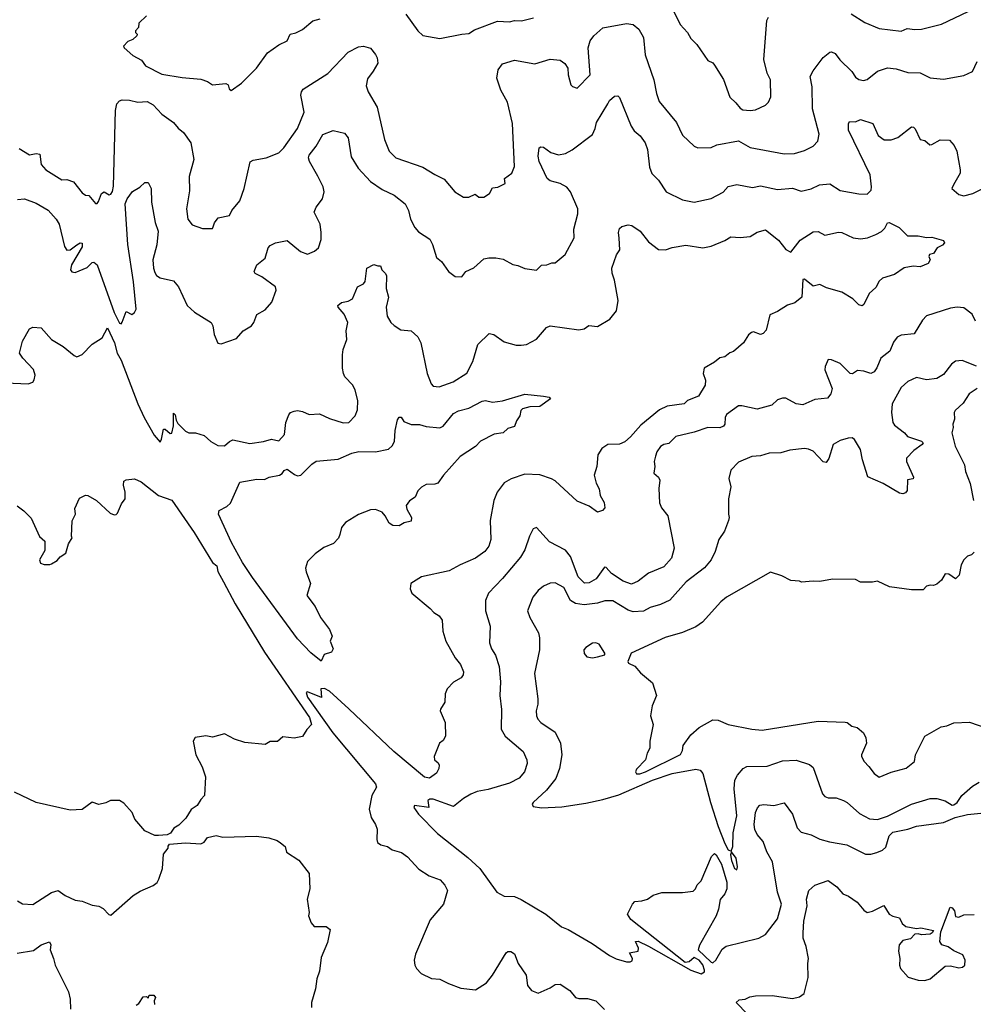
# Model space of a CAD drawing. Extents: x 1678431 to 1860718, y 384618 to 522882.
# Tile 94 of 256: x 1762378 to 1768000, y 412374 to 418181. Entities that reach past the tile are written whole.
import ezdxf

# ---------------------------------------------------------------- set-up
doc = ezdxf.new("R2010")
doc.units = 0

msp = doc.modelspace()

# ---------------------------------------------------------------- linework, layer by layer
at = {"layer": '0CON10XD'}
for points in [[(1766200.6, 418295), (1766271.8, 418151.8), (1766315.7, 418105), (1766335, 418068.8), (1766370, 418035), (1766435, 417940), (1766465, 417926.7), (1766475, 417913.3), (1766527.3, 417827.3), (1766565, 417724.4), (1766600.9, 417690.9), (1766625, 417658), (1766640.7, 417649.3), (1766685, 417644.3)], [(1763125, 418203.3), (1763080.7, 418159.3), (1763077.5, 418135), (1763060, 418115), (1763060, 418105), (1763070, 418095), (1763067.5, 418085), (1763045, 418063.3), (1763015, 418052.5), (1762990, 418025), (1762992.5, 418015), (1763045, 417968.8), (1763095, 417941.2), (1763119.5, 417909.5), (1763215, 417860), (1763335, 417839.5), (1763445, 417830), (1763485.3, 417815.3), (1763515, 417795.8), (1763593.8, 417803.8), (1763606.2, 417796.2), (1763612.3, 417772.3), (1763624, 417764), (1763685, 417806), (1763774.3, 417895.7), (1763838, 417985), (1763905, 418032.5), (1763955, 418056.7), (1763972.5, 418095), (1764005, 418103.3), (1764045, 418123.3), (1764105, 418173.8), (1764150, 418185)], [(1764655, 418213.8), (1764724.2, 418114.2), (1764755, 418086.7), (1764855, 418070), (1764984.1, 418095.9), (1765025, 418098.8), (1765058.3, 418121.7), (1765195, 418172.9), (1765265, 418168.6), (1765295, 418176), (1765335.8, 418174.2), (1765407.5, 418192.5)], [(1766685, 417644.3), (1766715, 417650), (1766775, 417677.5), (1766792.5, 417695), (1766807.1, 417725), (1766804.4, 417825), (1766785.6, 417865), (1766765.6, 417945), (1766783.3, 418175), (1766792.1, 418195)], [(1767280, 418215), (1767361.2, 418165), (1767445, 418128.1), (1767575, 418112.9), (1767610.6, 418129.4), (1767655, 418121.9), (1767695, 418124.4), (1767812.5, 418155), (1767970.3, 418229.7)], [(1762375, 417421.4), (1762434.4, 417384.4), (1762475, 417392.2), (1762496.9, 417386.9), (1762505, 417326), (1762531.4, 417295), (1762625, 417235.6), (1762655, 417237.5), (1762695, 417224), (1762745, 417158.8), (1762765, 417146.7), (1762785, 417143.3), (1762825, 417097.5), (1762835, 417097.5), (1762842.3, 417107.7), (1762860, 417155), (1762875, 417166.2), (1762905, 417147.5), (1762915, 417152.5), (1762925, 417167.5), (1762931.2, 417198.8), (1762942.4, 417645), (1762950, 417685), (1762965, 417702.5), (1762982.1, 417707.9), (1763025, 417705.6), (1763075, 417693.3), (1763128.3, 417698.3), (1763165, 417678), (1763215, 417623.3), (1763283.8, 417575), (1763311.5, 417541.5), (1763344, 417515), (1763387.5, 417455), (1763404.1, 417355.9), (1763375.9, 417255.9), (1763378.3, 417171.7), (1763361.1, 417065), (1763369.4, 417005), (1763395, 416971.2), (1763455, 416948.8), (1763515, 416950), (1763518.3, 416958.3), (1763526.4, 416983.6), (1763547.7, 417012.3), (1763613.8, 417026.2), (1763628.8, 417055), (1763675, 417112.5), (1763701.2, 417185), (1763737.3, 417342.7), (1763755, 417352), (1763830, 417365), (1763905, 417396.2), (1763934.3, 417425.7), (1764015, 417539.2), (1764055.5, 417635), (1764035.4, 417735), (1764038.5, 417755), (1764049.1, 417770.9), (1764195, 417863.8), (1764315, 417989.4), (1764375, 418020.8), (1764405, 418024.2), (1764445, 418011.9), (1764475.8, 417975), (1764485.8, 417955), (1764489.2, 417925), (1764462.5, 417877.5), (1764427.6, 417832.4), (1764420.7, 417790.7), (1764432.2, 417755), (1764485.6, 417665), (1764528.9, 417475), (1764555.6, 417405), (1764595, 417365.6), (1764755, 417311.9), (1764825, 417267.1), (1764880.9, 417240.9), (1764943.8, 417165), (1764995, 417134), (1765025, 417134.4), (1765062.5, 417152.5), (1765085, 417134), (1765115, 417134), (1765146.7, 417155), (1765165, 417190), (1765197.3, 417192.7), (1765240, 417215), (1765236.2, 417245), (1765279.2, 417275), (1765294.3, 417315), (1765282.2, 417567.8), (1765253.8, 417695), (1765214.5, 417765), (1765190.6, 417835), (1765198, 417885), (1765225, 417920), (1765295, 417941.9), (1765415, 417920.6), (1765505, 417948.1), (1765565, 417942), (1765592.7, 417922.7), (1765610, 417895), (1765611.2, 417855), (1765626.4, 417796.4), (1765636.4, 417786.4), (1765665, 417777.5), (1765742, 417855), (1765730, 418015), (1765741.1, 418055), (1765761.8, 418085), (1765815, 418133.1), (1765955, 418158.1), (1765995, 418152.5), (1766028.6, 418125), (1766055.5, 418075), (1766066.2, 417973.8), (1766116.9, 417825), (1766132.9, 417745), (1766148.9, 417698.9), (1766249.2, 417575), (1766285, 417499.2), (1766354.4, 417434.4), (1766375, 417424.3), (1766455, 417427.5), (1766488, 417442), (1766615, 417465.6), (1766685, 417426.7), (1766885, 417389.2), (1766945, 417390.6), (1767005, 417409.4), (1767055, 417434.4), (1767084.2, 417465), (1767091.1, 417505), (1767052.5, 417655), (1767050, 417785)], [(1767050, 417785), (1767038.5, 417845), (1767055, 417880), (1767115, 417956.7), (1767155, 417990), (1767165, 417991.4), (1767185, 417982), (1767213.7, 417943.7), (1767283.8, 417875), (1767305, 417841.2), (1767325, 417828.8), (1767352.3, 417822.3), (1767375, 417828), (1767435, 417876.9), (1767495, 417896.7), (1767545, 417890.6), (1767615, 417869.4), (1767686.3, 417866.3), (1767745, 417838.6), (1767825, 417830), (1767945, 417850.6), (1767996.2, 417875), (1768023.8, 417935)], [(1762365, 417120.8), (1762405, 417124.2), (1762475, 417099.4), (1762545, 417058), (1762592.5, 417005), (1762610.6, 416975), (1762642.1, 416842.1), (1762655, 416821.2), (1762675, 416822.9), (1762715, 416853.5), (1762735, 416864.2), (1762745, 416862.5), (1762745, 416842), (1762683.9, 416735), (1762677.5, 416705), (1762685, 416694), (1762705, 416690), (1762775, 416720), (1762805, 416748.1), (1762815, 416750.6), (1762835, 416735.6), (1762935, 416453.1), (1762965, 416390), (1762975, 416387.5), (1762982.3, 416397.7), (1763005, 416460), (1763038.3, 416441.7), (1763055, 416453.3), (1763065, 416473.3), (1763047.7, 416635), (1763015.4, 416855), (1763000.2, 417095), (1763010.9, 417125), (1763041.9, 417168.1), (1763086.1, 417193.9), (1763115, 417220), (1763135, 417220), (1763152.5, 417185), (1763154.6, 417104.6), (1763176.7, 416985), (1763193.8, 416933.8), (1763186.4, 416853.6), (1763162.2, 416765), (1763165.6, 416715), (1763175, 416690), (1763185, 416671.2), (1763205, 416658), (1763285, 416641.2), (1763313.1, 416605), (1763365, 416494.3), (1763408.6, 416455), (1763505.5, 416395.5), (1763515.7, 416375.7), (1763524.3, 416324.3), (1763545, 416272.5), (1763565, 416270), (1763655, 416301.2), (1763694.4, 416345.6), (1763743.9, 416376.1), (1763758, 416395), (1763775, 416441.2), (1763825, 416470), (1763863.3, 416515), (1763890, 416585), (1763886.7, 416605), (1763806, 416665), (1763765, 416684), (1763760.8, 416695), (1763775.4, 416734.6), (1763825.6, 416775), (1763841.9, 416835), (1763855, 416849.4), (1763886.7, 416865), (1763955, 416878), (1764033.3, 416813.3), (1764075, 416798.8), (1764115, 416816.2), (1764138.8, 416835), (1764154.2, 416885), (1764155.6, 416925), (1764148.9, 416975), (1764114.1, 417045), (1764125.2, 417074.8), (1764163.5, 417125), (1764171.8, 417165), (1764166.4, 417195), (1764135, 417257.1), (1764086.5, 417345), (1764080.5, 417365), (1764085, 417380.8), (1764126.1, 417433.9), (1764165, 417503.8), (1764225, 417526.7), (1764291.7, 417511.7), (1764314, 417484), (1764332.2, 417372.2), (1764372.9, 417305), (1764446, 417226), (1764515, 417178.5), (1764585, 417146.5), (1764649.4, 417095), (1764670, 417055), (1764682, 417005), (1764708, 416955), (1764729.7, 416929.7), (1764795, 416886), (1764811.5, 416855), (1764835, 416777.5), (1764863.9, 416753.9), (1764906.1, 416696.1), (1764945, 416666.7), (1764985, 416663.8), (1765008.8, 416695), (1765055, 416717.5), (1765115, 416771.1), (1765143, 416777), (1765184.3, 416775.7), (1765227.4, 416767.4), (1765285, 416736.2), (1765315, 416731.2), (1765355, 416713.3), (1765425, 416703.8), (1765455, 416733.8), (1765485.8, 416734.2), (1765515, 416746.7), (1765535, 416747.5), (1765593.3, 416795), (1765645.8, 416895), (1765645.7, 416945), (1765668.6, 417035), (1765667.8, 417065), (1765626.1, 417166.1), (1765603.5, 417193.5), (1765565, 417215.4), (1765505, 417230.4), (1765487.9, 417245), (1765440.7, 417345), (1765434.6, 417375.4), (1765441.2, 417425), (1765449.3, 417430.7), (1765465, 417428), (1765508.3, 417398.3), (1765555, 417384.5), (1765595, 417392.2), (1765635, 417413.1), (1765755, 417504.2), (1765771.3, 417538.7), (1765779.2, 417575), (1765846.2, 417683.8), (1765855.7, 417705), (1765885, 417730), (1765905, 417732.5), (1765915, 417722.5), (1765982.4, 417552.4), (1766001.4, 417525), (1766036.9, 417495), (1766065.4, 417455.4), (1766079.4, 417415), (1766090.6, 417310.6), (1766104.2, 417274.2), (1766144.3, 417234.3), (1766189.2, 417165), (1766285, 417118.6), (1766354.1, 417104.1), (1766455, 417125.8), (1766525, 417164.2), (1766555, 417197.1), (1766605, 417208.1), (1766698.8, 417191.2), (1766745, 417200.5), (1766845, 417178.9), (1766935, 417186.4), (1766985, 417168.5), (1767045, 417182.9), (1767092.5, 417207.5), (1767155, 417212.9), (1767215, 417172.5), (1767325, 417152.9), (1767375, 417152.5), (1767397.5, 417175), (1767400.6, 417195), (1767392.1, 417265), (1767265, 417530), (1767264.1, 417565.9), (1767270, 417580), (1767305, 417578), (1767335, 417592.9), (1767407.8, 417567.8), (1767438.3, 417498.3), (1767475, 417472.9), (1767515, 417473.1), (1767555, 417486.7), (1767635, 417549.4), (1767647.4, 417547.4), (1767657.3, 417537.3), (1767687.5, 417475), (1767715, 417467.5), (1767743.6, 417443.6), (1767755, 417443.8), (1767805, 417472.5), (1767860.7, 417470.7), (1767888.3, 417438.3), (1767903.3, 417405), (1767923.3, 417295), (1767922.5, 417275), (1767884, 417206), (1767873.3, 417185), (1767915, 417150), (1767945, 417142.5), (1767996.7, 417155), (1768075.5, 417194.5)], [(1762295, 416038.6), (1762427.3, 416032.7), (1762455, 416043.3), (1762463, 416057), (1762469.4, 416085), (1762458.3, 416118.3), (1762396.7, 416185), (1762376.7, 416215), (1762393.3, 416285), (1762435, 416357.5), (1762455, 416366.7), (1762505, 416363.3), (1762565, 416294), (1762633.2, 416253.2), (1762699.5, 416199.5), (1762715, 416193.3), (1762745, 416206.7), (1762805, 416268), (1762863.3, 416305), (1762895, 416363.3), (1762935.8, 416274.2), (1762952.8, 416215), (1762975, 416173.1), (1763073.7, 415915), (1763111.6, 415835), (1763171.2, 415731.2), (1763205, 415690), (1763214.1, 415705.9), (1763225, 415766.7), (1763235, 415766), (1763265, 415740), (1763275, 415742.5), (1763284.1, 415785.9), (1763285, 415860), (1763295, 415850), (1763299.2, 415819.2), (1763309.8, 415799.8), (1763355, 415753.1), (1763375, 415744.3), (1763415, 415744.4), (1763465, 415728.6), (1763505, 415692.5), (1763545, 415668.8), (1763585, 415666.7), (1763615, 415693.8), (1763635, 415703.3), (1763735, 415680.8), (1763815, 415693.1), (1763862.7, 415707.3), (1763905, 415697.1), (1763938.5, 415735), (1763947.1, 415805), (1763965, 415850), (1763975, 415863.8), (1763995, 415872), (1764015, 415875.8), (1764045, 415870), (1764085, 415852), (1764145, 415857.1), (1764205, 415828.6), (1764285, 415804), (1764317.5, 415805), (1764356.2, 415845), (1764369.2, 415880.8), (1764372, 415935), (1764355.6, 415995.6), (1764340.8, 416025), (1764294.2, 416075), (1764285.8, 416095), (1764280, 416125), (1764280.5, 416205), (1764284.4, 416235), (1764305.7, 416295), (1764302.5, 416345), (1764312, 416395), (1764290, 416445), (1764256, 416485), (1764254, 416495), (1764275, 416512.5), (1764315, 416520.9), (1764339.2, 416535), (1764370, 416605), (1764405, 416623.3), (1764415, 416637.5), (1764424.2, 416715.8), (1764465, 416737.5), (1764488.3, 416728.3), (1764505, 416730), (1764512.5, 416705), (1764534.3, 416684.3), (1764540, 416670), (1764537.5, 416595), (1764551.4, 416545), (1764538.6, 416485), (1764545, 416432.5), (1764566.2, 416395), (1764585, 416377.5), (1764625, 416352), (1764685, 416345.7), (1764725, 416311.2), (1764742.9, 416275), (1764780, 416095), (1764804.1, 416034.1), (1764815, 416020), (1764850, 416015), (1764932.5, 416045), (1765014.2, 416095.8), (1765049.5, 416165), (1765079.4, 416265), (1765145, 416330.8), (1765173.3, 416325), (1765235, 416280), (1765305, 416261.4), (1765335, 416260.6), (1765365, 416265.7), (1765425, 416295.8), (1765484.2, 416365), (1765505, 416375.6), (1765675, 416352.5), (1765705, 416358), (1765733.1, 416376.9), (1765785, 416371.5), (1765858, 416415), (1765895.4, 416464.6), (1765905.7, 416524.3), (1765884.3, 416645), (1765870.8, 416685), (1765869.2, 416715), (1765896.1, 416793.9), (1765916.1, 416823.9), (1765913, 416893), (1765907.5, 416925), (1765915, 416950), (1765928.3, 416961.7), (1765965, 416971.2), (1765987, 416967), (1766035, 416934), (1766085, 416870.8), (1766145, 416826.2), (1766185, 416823.8), (1766225, 416837.5), (1766305, 416850), (1766405, 416835.7), (1766455, 416844.4), (1766535, 416878.1), (1766570, 416900), (1766625, 416897.1), (1766685, 416902.5), (1766725, 416928.1), (1766775, 416941.9), (1766850.9, 416880.9), (1766895, 416825.8), (1766925, 416808.8), (1766980, 416880), (1767055, 416929.2), (1767085, 416930.8), (1767125, 416910), (1767205, 416926.9), (1767225, 416925.6), (1767291.2, 416895), (1767335, 416889.2), (1767375.4, 416894.6), (1767425, 416912.9), (1767459.3, 416930.7), (1767478.9, 416951.1), (1767495, 416983.3), (1767505, 416983.8), (1767563.3, 416955), (1767612.5, 416905), (1767675, 416905.5), (1767725, 416896), (1767755, 416898.8), (1767825, 416877.5), (1767830, 416865), (1767819.2, 416850.8), (1767787.5, 416835), (1767765, 416802.5), (1767742.5, 416795), (1767737.5, 416785), (1767746.2, 416765), (1767735, 416742), (1767687.7, 416722.3), (1767645, 416727.5), (1767592.7, 416717.3), (1767535, 416677.5), (1767464.2, 416655.8), (1767445, 416638.8), (1767425, 416601.2), (1767386, 416565), (1767355, 416501.2), (1767345, 416494), (1767325, 416500), (1767290, 416535), (1767225, 416574), (1767135, 416598.8), (1767095, 416618), (1767055, 416608.8), (1767005, 416650), (1766995, 416647.5), (1766990, 416545), (1766948.6, 416511.4), (1766905, 416496.2), (1766845, 416458.8)], [(1766845, 416458.8), (1766800.8, 416439.2), (1766779.4, 416350.6), (1766760.3, 416329.7), (1766745, 416324), (1766705, 416340), (1766692.5, 416335), (1766675, 416322.5), (1766645.9, 416274.1), (1766586.1, 416223.9), (1766565, 416216.2), (1766535, 416193.3), (1766505, 416186.7), (1766475, 416160), (1766414.1, 416125.9), (1766406.7, 416095), (1766421.2, 416055), (1766420, 416025), (1766380.5, 415959.5), (1766315, 415935.8), (1766295.4, 415914.6), (1766195, 415901.1), (1766149.5, 415880.5), (1766039.9, 415790.1), (1765979.5, 415720.5), (1765945, 415691.5), (1765915, 415678.2), (1765845, 415675.5), (1765809.1, 415650.9), (1765786.9, 415615), (1765781.1, 415545), (1765764.2, 415495), (1765777, 415447), (1765794.1, 415414.1), (1765800, 415375), (1765824, 415334), (1765828.3, 415301.7), (1765813.6, 415286.4), (1765785, 415276.7), (1765735, 415312), (1765665, 415341.2), (1765535, 415460.6), (1765513.7, 415473.7), (1765445, 415496.5), (1765355, 415500), (1765275, 415473.1), (1765235, 415450), (1765193.1, 415395), (1765173.3, 415345), (1765152, 415228), (1765155.5, 415115), (1765144, 415076), (1765120, 415045), (1765065, 415004.5), (1764973.8, 414965), (1764910.2, 414929.8), (1764747.5, 414895), (1764683.9, 414856.1), (1764680, 414825), (1764689.5, 414799.5), (1764797.8, 414707.8), (1764818.8, 414685), (1764851.2, 414665), (1764869.1, 414639.1), (1764873.3, 414575), (1764890, 414515), (1764945, 414416.7), (1764977.4, 414377.4), (1764994.3, 414335), (1764992.5, 414317.5), (1764980, 414300), (1764935, 414273.8), (1764898.8, 414235), (1764886.2, 414205), (1764883.9, 414156.1), (1764858.8, 414115), (1764856.7, 414105), (1764885.7, 414035.7), (1764888.8, 413955), (1764875, 413930), (1764852.5, 413915), (1764821.2, 413835), (1764823.3, 413815), (1764845, 413797.5), (1764850, 413785), (1764848.8, 413765), (1764835, 413736.7), (1764792.9, 413707.1), (1764765, 413714.2), (1764583.7, 413865), (1764317.4, 414117.4), (1764205, 414221.4), (1764175, 414236), (1764153.3, 414235), (1764157, 414183), (1764075, 414216.2), (1764067.5, 414212.5), (1764075, 414186.2), (1764223.7, 413975), (1764474.7, 413675), (1764481.1, 413655), (1764453.1, 413605), (1764438.1, 413525), (1764449.4, 413475), (1764475.6, 413435), (1764485, 413407.5), (1764482.9, 413345), (1764487.5, 413327.5), (1764507.5, 413315), (1764545.6, 413305.6), (1764574.5, 413284.5), (1764628.8, 413268.8), (1764665, 413243.8), (1764730.9, 413170.9), (1764792.1, 413132.1), (1764857.3, 413107.3), (1764885, 413076.2), (1764899.2, 413045), (1764876.9, 412965), (1764798, 412872), (1764711.2, 412668.8), (1764704, 412635), (1764706.7, 412605), (1764716.7, 412585), (1764745, 412556.7), (1764805, 412526.2), (1764855, 412522), (1764906.1, 412496.1), (1764979.5, 412469.5), (1765065, 412458.8), (1765129.7, 412500.3), (1765165.8, 412545), (1765245, 412676.7), (1765255, 412686.2), (1765273.6, 412686.4), (1765295, 412672.5), (1765316.7, 412615), (1765363.5, 412545), (1765372.2, 412485), (1765395, 412455.8), (1765435, 412440.6), (1765505, 412471.4), (1765535, 412490), (1765565, 412492), (1765621.2, 412455), (1765654.4, 412414.4), (1765675, 412408.6), (1765725, 412409.1), (1765775, 412394.4), (1765825, 412342.9)], [(1768012.9, 416402.9), (1767993.4, 416443.4), (1767945, 416482), (1767905, 416486), (1767865, 416480), (1767725, 416433.8), (1767701.3, 416408.7), (1767651.2, 416328.8), (1767575, 416320), (1767550.9, 416309.1), (1767530.2, 416279.8), (1767507.3, 416225), (1767454.7, 416185.3), (1767431.7, 416128.3), (1767415, 416104.5), (1767395, 416094.5), (1767355, 416108.2), (1767317.5, 416112.5), (1767287.5, 416092.5), (1767275, 416094.2), (1767215, 416153.1), (1767165, 416173.8), (1767144.1, 416175.9), (1767126, 416135), (1767124.2, 416115), (1767167.1, 416005), (1767159.2, 415975), (1767140.5, 415949.5), (1767065, 415940.6), (1766995, 415908.5), (1766955, 415915.9), (1766895, 415948), (1766875, 415949.2), (1766845, 415938), (1766811.7, 415908.3), (1766725, 415883.3), (1766635, 415904.4), (1766615, 415903.1), (1766545, 415852), (1766537.8, 415835), (1766535.6, 415795), (1766526.8, 415783.2), (1766505, 415774), (1766434, 415776), (1766355, 415747.8), (1766247.1, 415722.9), (1766205, 415681.4), (1766175, 415676.2), (1766156.1, 415663.9), (1766135, 415632.5), (1766126.4, 415606.4), (1766118.8, 415575), (1766122, 415545), (1766117, 415507), (1766145, 415482.5), (1766151.2, 415465), (1766146.2, 415415), (1766150.7, 415330.7), (1766162.2, 415302.2), (1766198.6, 415255), (1766236.2, 415065), (1766220.4, 415005), (1766175, 414954.5), (1766084.1, 414915.9), (1766025, 414870), (1765985, 414852.1), (1765935, 414870.4), (1765867.1, 414915), (1765835, 414950), (1765825, 414951.2), (1765777.1, 414882.9), (1765735, 414859.4), (1765707, 414857), (1765669.7, 414895), (1765624.8, 415014.8), (1765595, 415051.8), (1765501.7, 415101.7), (1765425, 415186.7), (1765405, 415177.5), (1765383.9, 415133.9), (1765355.7, 415055), (1765329.8, 415010.2), (1765224.3, 414885), (1765141.7, 414798.3), (1765124.4, 414755), (1765123.5, 414695), (1765151.5, 414605), (1765147.1, 414505), (1765160.2, 414470.2), (1765183.7, 414433.7), (1765205.4, 414365.4), (1765211.5, 414275), (1765208.5, 414195), (1765217.6, 414112.4), (1765216.9, 413996.9), (1765240.8, 413955), (1765345.7, 413865), (1765368.5, 413815), (1765370, 413795), (1765353.5, 413745), (1765322.7, 413707.3), (1765265, 413678.5), (1765140.6, 413640.6), (1765075, 413628.2), (1765036.9, 413613.1), (1764995, 413588.6), (1764935, 413540), (1764815, 413583.3), (1764795, 413583.3), (1764783.3, 413575), (1764790, 413535), (1764705, 413546.7), (1764702, 413535), (1764728.9, 413495), (1764840.6, 413380.6), (1765020.7, 413240.7), (1765091.2, 413175), (1765190, 413035), (1765235, 413012), (1765295, 413009.6), (1765335, 412992.8), (1765479.7, 412905), (1765571.5, 412831.5), (1765610.8, 412815), (1765752.9, 412732.9), (1765855, 412661.1), (1765895, 412641.9), (1765955, 412624.2), (1765976.1, 412623.9), (1765989.3, 412630.7), (1765991.2, 412645), (1765973.3, 412676.7), (1766023.3, 412686.7), (1766026.2, 412705), (1766007.5, 412745), (1766024.4, 412745.6), (1766085, 412717.8), (1766334.5, 412575), (1766395, 412553.8), (1766414.3, 412565), (1766415.8, 412575), (1766405, 412606.2), (1766384.7, 412635), (1766355, 412649.8), (1766325, 412624.2), (1766301.3, 412621.3), (1765981.5, 412875), (1765961.2, 412905), (1765990, 412965), (1766005, 412980), (1766046.1, 412983.9), (1766080, 412995), (1766112.3, 413017.7), (1766163, 413033), (1766285, 413032.5), (1766349.3, 413040.7), (1766362.5, 413055), (1766371.7, 413078.3), (1766395, 413102.5), (1766456.7, 413245), (1766475, 413263.3), (1766485, 413256.2), (1766515, 413200.8), (1766547, 413095), (1766547.4, 413055), (1766535, 413025.4), (1766506.9, 412993.1), (1766498, 412935), (1766485, 412896.1), (1766385, 412722.8), (1766378.3, 412695), (1766455, 412622.1), (1766465, 412619.5), (1766482.2, 412635), (1766519.8, 412700.2), (1766542.8, 412717.2), (1766736.4, 412763.6), (1766774.5, 412785.5), (1766845, 412878.8), (1766869.1, 412965), (1766845.3, 413035.3), (1766816.3, 413215), (1766783.4, 413273.4), (1766761.4, 413335), (1766725, 413375.8), (1766712.7, 413405), (1766708.7, 413435), (1766716.2, 413505), (1766726.8, 413533.2), (1766742, 413548), (1766765, 413551.9), (1766823.6, 413546.4), (1766885, 413562), (1766935, 413496), (1766961.9, 413415), (1766985, 413388.6), (1767045, 413373.3), (1767095, 413347.8), (1767151.7, 413331.7), (1767255, 413315.4), (1767365, 413259.4), (1767395, 413259.5), (1767431.3, 413268.7), (1767465, 413282.7), (1767485, 413300), (1767505, 413366.9), (1767525, 413388.4), (1767615, 413407.5), (1767665.4, 413425.4), (1767825, 413446), (1767893.8, 413475), (1767966.8, 413493.2), (1768045, 413501.2)], [(1768018.1, 416138.1), (1767935, 416171.1), (1767895, 416166.7), (1767870.7, 416149.3), (1767825, 416087.8), (1767785, 416064.4), (1767725, 416057.1), (1767665, 416070), (1767613.7, 416046.3), (1767575, 416012), (1767521.4, 415915), (1767518.6, 415865), (1767525.6, 415805), (1767535, 415789.2), (1767594.2, 415745), (1767612.9, 415722.9), (1767695.6, 415695.6), (1767703.8, 415685), (1767699.2, 415675), (1767650, 415640), (1767606.9, 415595), (1767607.1, 415575), (1767647, 415483), (1767645, 415473.3), (1767612.7, 415467.3), (1767610, 415405), (1767600.3, 415389.7), (1767585, 415384.2), (1767565, 415389.2), (1767468.8, 415445), (1767378, 415485), (1767346.5, 415585), (1767334.4, 415645), (1767300, 415705), (1767285, 415714.6), (1767263, 415713), (1767215, 415699.3), (1767174.2, 415675), (1767147.7, 415592.3), (1767131.7, 415568.3), (1767115, 415572.5), (1767056.5, 415636.5), (1767028.6, 415648.6), (1767005, 415650.9), (1766917.6, 415642.4), (1766865, 415625.6), (1766795.6, 415624.4), (1766745, 415608.6), (1766695, 415604.4), (1766615, 415572), (1766570, 415525), (1766558.8, 415475), (1766570.8, 415425), (1766556.2, 415355), (1766556.2, 415265), (1766561.2, 415245), (1766556.4, 415226.4), (1766534, 415165), (1766500, 415115), (1766478, 415045), (1766454.4, 414995.6), (1766415, 414947.5), (1766307.5, 414865), (1766211.8, 414758.2), (1766155, 414732.2), (1766095.4, 414714.6), (1766055, 414692.5), (1765995, 414688.9), (1765965, 414698.1), (1765875, 414753.5), (1765827.4, 414752.6), (1765785, 414739.4), (1765705, 414730), (1765655, 414736.9), (1765625.4, 414755.4), (1765585, 414832.9), (1765535, 414860.6), (1765505, 414856.9), (1765465, 414839.4), (1765435, 414814.2), (1765403.1, 414775), (1765370.8, 414695), (1765385.6, 414655), (1765435.5, 414565), (1765443.3, 414535), (1765442.9, 414465), (1765413.5, 414325), (1765432.9, 414175), (1765432.5, 414145), (1765422.5, 414105), (1765424.2, 414075), (1765432.5, 414055), (1765450.8, 414035), (1765535, 413978), (1765565.9, 413914.1), (1765574.4, 413845), (1765561.1, 413765), (1765539.5, 413705), (1765484, 413636), (1765405, 413563.3), (1765398.8, 413555), (1765405, 413540), (1765455, 413532.7), (1765575, 413539.2), (1765715, 413559.6), (1765815, 413581.1), (1765909.7, 413610.3), (1766108.9, 413695), (1766224.2, 413735), (1766365, 413760.2), (1766390.5, 413755), (1766406, 413736), (1766451.2, 413565), (1766495, 413422.9), (1766535, 413321.9), (1766555, 413285.8), (1766572.5, 413277.5), (1766582, 413305), (1766584.6, 413385.4), (1766606.1, 413485), (1766589.6, 413645), (1766594.5, 413695), (1766608.9, 413725), (1766642.9, 413765), (1766665, 413776.5), (1766785, 413777.5), (1766875, 413810), (1766955, 413814.5), (1767035, 413788.6), (1767055, 413771.2), (1767111.9, 413615), (1767125, 413599.2), (1767145, 413591.9), (1767191.7, 413591.7), (1767235, 413576.9), (1767255.8, 413565), (1767329.5, 413499.5), (1767387.9, 413467.9), (1767435, 413464.5), (1767495, 413483.5), (1767635, 413553.6), (1767745, 413588.1), (1767785, 413587.8), (1767835, 413574.3), (1767875, 413549.2), (1767885, 413550.6), (1767905, 413564.2), (1767932.9, 413605), (1767995, 413660), (1768035, 413683.8)], [(1768022.5, 416005), (1767975, 415974.2), (1767940.2, 415919.8), (1767892.9, 415875), (1767887.5, 415865), (1767889.2, 415825), (1767878.8, 415795), (1767881.2, 415775), (1767874.2, 415745), (1767894.2, 415665), (1767949.2, 415555), (1767953.9, 415516.1), (1767981.4, 415445), (1768001.4, 415345)], [(1764155, 414397.5), (1764095, 414447.3), (1764015, 414529.8), (1763750.6, 414890.6), (1763690.5, 414980.5), (1763626.8, 415096.8), (1763550.2, 415265), (1763554.3, 415285.7), (1763599.5, 415310.5), (1763619.7, 415330.3), (1763675, 415452.9), (1763775, 415471.2), (1763821.1, 415468.9), (1763847.6, 415482.4), (1763910, 415495), (1763925, 415503.8), (1763937.7, 415522.3), (1763955, 415529.2), (1763998, 415498), (1764015, 415490), (1764035, 415494.5), (1764099.6, 415560.4), (1764125, 415576.9), (1764255, 415588.5), (1764335, 415624.6), (1764377.5, 415635), (1764475, 415632.2), (1764551.5, 415648.5), (1764573.4, 415666.6), (1764587.3, 415692.7), (1764591.1, 415758.9), (1764605, 415820), (1764615, 415836.7), (1764626, 415836), (1764642, 415812), (1764685, 415792.9), (1764735, 415793.6), (1764775, 415782.1), (1764855, 415773.3), (1764875, 415782.9), (1764935, 415857.3), (1764965, 415873.5), (1765025, 415889.4), (1765105, 415931.4), (1765124.1, 415934.1), (1765165, 415926), (1765225, 415932.9), (1765355, 415972.2), (1765465, 415961.2), (1765500, 415955), (1765507.5, 415945), (1765445, 415898.8), (1765385, 415898), (1765342.5, 415885), (1765332.5, 415875), (1765326.7, 415845), (1765306.2, 415815), (1765295, 415781.2), (1765255, 415770), (1765227.5, 415745), (1765174.2, 415735.8), (1765095, 415696), (1765065, 415663.8), (1764974.6, 415605.4), (1764875.7, 415495), (1764842.5, 415447.5), (1764825, 415440.8), (1764775, 415440), (1764746.1, 415423.9), (1764725, 415402.5), (1764708.8, 415365), (1764676.1, 415343.9), (1764656.7, 415315), (1764660, 415295), (1764686.7, 415245), (1764685, 415222.5), (1764645, 415213.3), (1764615, 415196), (1764577.7, 415197.7), (1764555, 415211.2), (1764532.9, 415255), (1764515, 415275.8), (1764475, 415291.9), (1764445, 415290), (1764375, 415263.3), (1764298.6, 415215), (1764275.7, 415185), (1764265.6, 415144.4), (1764257.2, 415122.8), (1764228.5, 415091.5), (1764171.7, 415068.3), (1764119.3, 415030.7), (1764074.4, 414985.6), (1764063.3, 414946.7), (1764065.7, 414925), (1764092.5, 414855), (1764070, 414785), (1764119.7, 414719.7), (1764150.8, 414655), (1764203.6, 414583.6), (1764220, 414545), (1764208.8, 414515), (1764225, 414470), (1764215, 414450), (1764173.6, 414436.4), (1764155, 414397.5)], [(1762363, 415313), (1762402, 415285), (1762445, 415240), (1762495, 415132.5), (1762525.9, 415105.9), (1762525, 415050), (1762493.3, 414995), (1762500, 414975), (1762521.7, 414968.3), (1762555, 414967.5), (1762565, 414972.5), (1762598.3, 414991.7), (1762617, 415013), (1762650, 415035), (1762665, 415090), (1762687.5, 415125), (1762682.5, 415135), (1762686.7, 415225), (1762707.5, 415265), (1762702.5, 415297.5), (1762730.7, 415359.3), (1762765, 415377.5), (1762780, 415375), (1762830, 415345), (1762911.2, 415271.2), (1762935, 415260), (1762947, 415263), (1762955, 415270), (1762977.5, 415325), (1763000, 415355), (1762998.8, 415395), (1762988.8, 415435), (1762991.7, 415458.3), (1763005, 415467.5), (1763055, 415473.3), (1763093.8, 415455), (1763195, 415374), (1763275, 415346.2), (1763407, 415157), (1763515, 414979), (1763539.5, 414959.5), (1763545, 414926.2), (1763578.6, 414865), (1763647.6, 414735), (1763821.5, 414451.5), (1764086.9, 414065), (1764098, 414025), (1764070, 413995), (1764045, 413952.5), (1763995, 413943.8), (1763928.3, 413951.7), (1763897, 413923), (1763855, 413923.3), (1763825, 413906.2), (1763705, 413917.5), (1763645, 413937.1), (1763585, 413970), (1763515, 413948.8), (1763475, 413956.7), (1763413, 413947), (1763400, 413925), (1763415.9, 413845.9), (1763453.3, 413775), (1763472.5, 413715), (1763467.5, 413605), (1763445, 413582.5), (1763424.2, 413545.8), (1763387.7, 413522.3), (1763357.7, 413472.3), (1763315, 413430), (1763287, 413413), (1763266.4, 413383.6), (1763246.4, 413373.6), (1763195, 413370), (1763175, 413370), (1763115, 413397.5), (1763056.2, 413465), (1763040, 413505), (1762991.2, 413561.2), (1762965, 413576.7), (1762913.6, 413576.4), (1762885, 413562.5), (1762845, 413553.3), (1762805, 413566.7), (1762745, 413522.5), (1762675, 413518.8), (1762475, 413564), (1762347.5, 413625)], [(1768005, 415040), (1767990, 415025), (1767965, 415017.5), (1767943.9, 414996.1), (1767928.8, 414965), (1767917.5, 414905), (1767895, 414882.5), (1767855, 414910), (1767835, 414912.5), (1767812.5, 414875), (1767785, 414852.5), (1767766.4, 414843.6), (1767745, 414846.7), (1767725, 414840), (1767705, 414817.5), (1767635, 414817.5), (1767507, 414837), (1767435, 414870), (1767405, 414863.3), (1767335, 414863.8), (1767305, 414880), (1767169.3, 414880.7), (1767095, 414867.5), (1767055, 414870), (1766987, 414863), (1766975, 414870), (1766925, 414872.5), (1766871.7, 414901.7), (1766805, 414922.5), (1766544.7, 414775.3), (1766512, 414748), (1766402.7, 414627.3), (1766365, 414601.1), (1766285, 414566.5), (1766183, 414537), (1765982.5, 414445), (1765963.6, 414396.4), (1765967.5, 414385), (1766005, 414367.5), (1766038.3, 414328.3), (1766109.5, 414269.5), (1766132.5, 414195), (1766107.5, 414135), (1766096.7, 414075), (1766112.5, 414025), (1766093.3, 413925), (1766092.5, 413885), (1766077.5, 413855), (1766067.5, 413815), (1766015, 413760), (1766007.5, 413745), (1766014.1, 413734.1), (1766033.5, 413733.5), (1766068, 413745), (1766273, 413847), (1766285, 413870), (1766289.3, 413900.7), (1766335, 413962.5), (1766383.9, 414006.1), (1766465, 414051.2), (1766495, 414048.8), (1766555, 414024), (1766695, 413995.7), (1766755, 413991.4), (1767085, 414044), (1767245, 414038), (1767256, 414036), (1767284.1, 414014.1), (1767315, 414006.7), (1767352.5, 413975), (1767366.7, 413945), (1767371.2, 413915), (1767340, 413845), (1767341.2, 413835), (1767357.5, 413805), (1767385, 413777.1), (1767415, 413736), (1767445, 413714), (1767515, 413743.1), (1767605, 413767.1), (1767653.8, 413805), (1767659.2, 413845), (1767714.3, 413955.7), (1767810.5, 414009.5), (1767845, 414016), (1767885, 414033.8), (1767977.7, 414037.7), (1768085, 414000)], [(1765755, 414418), (1765785, 414423.3), (1765826.7, 414435), (1765826.7, 414445), (1765795, 414498.8), (1765775, 414506), (1765755, 414503.3), (1765715, 414478.8), (1765704, 414465), (1765705, 414442.5), (1765722.3, 414422.3), (1765755, 414418)], [(1762364, 412984), (1762395, 412966.7), (1762455, 412963.3), (1762565, 413034.2), (1762605, 413045.7), (1762645, 413015.7), (1762705, 412987.5), (1762745, 412982), (1762805, 412958.8), (1762845, 412953.8), (1762869.5, 412939.5), (1762903.6, 412903.6), (1762915, 412900), (1763046.2, 413015), (1763088.7, 413041.3), (1763165, 413074), (1763187.3, 413092.7), (1763198.8, 413111.2), (1763218.8, 413175), (1763225, 413260), (1763252.5, 413295), (1763252.5, 413307.5), (1763261.7, 413318.3), (1763355, 413326.2), (1763445, 413321.2), (1763465, 413330), (1763485, 413357.5), (1763535, 413370), (1763575, 413360), (1763774.2, 413365.8), (1763845.8, 413355.8), (1763895, 413340), (1763916.1, 413326.1), (1763942.5, 413305), (1763950.7, 413270.7), (1764023.6, 413223.6), (1764083.3, 413145), (1764088, 413055), (1764072, 412995), (1764083.8, 412915), (1764081.2, 412895), (1764096.7, 412855), (1764113.6, 412833.6), (1764185, 412833.8), (1764208.8, 412815), (1764191.7, 412738.3), (1764155, 412650), (1764145, 412570), (1764129.2, 412525), (1764121.2, 412465), (1764097.5, 412385), (1764097.5, 412355)], [(1766605, 413167.5), (1766610, 413185), (1766601.2, 413235), (1766575, 413272.5), (1766569.2, 413255), (1766575, 413221.2), (1766591.4, 413175), (1766605, 413167.5)], [(1766669.6, 412315), (1766601.2, 412385), (1766619.5, 412400.5), (1766655, 412403.8), (1766682.7, 412417.3), (1766715, 412423.8), (1766815, 412425.8), (1766935, 412408), (1766975, 412418), (1767002.3, 412437.7), (1767027, 412533), (1767024.4, 412615), (1767029.4, 412645), (1767015.4, 412715), (1766997.9, 412765), (1766996.2, 412795), (1767000.8, 412865), (1767020.6, 412955), (1767016.2, 412995), (1767030, 413045), (1767065, 413077.5), (1767145, 413103.3), (1767195, 413067.5), (1767230, 413025), (1767265, 413012), (1767315, 412977.1), (1767355, 412930), (1767375, 412916), (1767405, 412922.5), (1767473.3, 412956.7), (1767505, 412906.2), (1767525, 412893.3), (1767565, 412883.3), (1767581.2, 412851.2), (1767603, 412833), (1767665, 412822), (1767690, 412825), (1767765, 412810), (1767758, 412795), (1767745, 412788), (1767695, 412783.3), (1767675, 412790), (1767655, 412787.5), (1767630.7, 412759.3), (1767585, 412750), (1767562.9, 412725), (1767558.3, 412688.3), (1767567.8, 412645), (1767565.6, 412605), (1767571.1, 412585), (1767615.8, 412535), (1767675, 412515.5), (1767715, 412515.4), (1767746, 412524), (1767835, 412599.4), (1767865, 412600.6), (1767915, 412588.9), (1767936.4, 412593.6), (1767950, 412605), (1767952.5, 412635), (1767939.2, 412665), (1767885, 412688.8), (1767852.4, 412712.4), (1767814.2, 412724.2), (1767802.1, 412745), (1767808.3, 412801.7), (1767863.9, 412946.1), (1767875, 412942.5), (1767890, 412925), (1767895, 412892.5), (1767915, 412888.8), (1767945, 412902.5), (1768005, 412903.8)], [(1762363.3, 412675), (1762458.8, 412691.2), (1762505, 412725.6), (1762553.3, 412743.3), (1762561.2, 412725), (1762556.7, 412695), (1762577.5, 412645), (1762586.2, 412605), (1762665, 412447.5), (1762675.7, 412405), (1762677.5, 412345)], [(1763065, 412369.2), (1763080.3, 412379.7), (1763105, 412417.5), (1763125, 412420), (1763135, 412410), (1763141.7, 412428.3), (1763168.3, 412428.3), (1763177.5, 412415), (1763170, 412395), (1763173, 412373)]]:
    msp.add_lwpolyline(points, dxfattribs=at)

doc.saveas('drawing.dxf')
